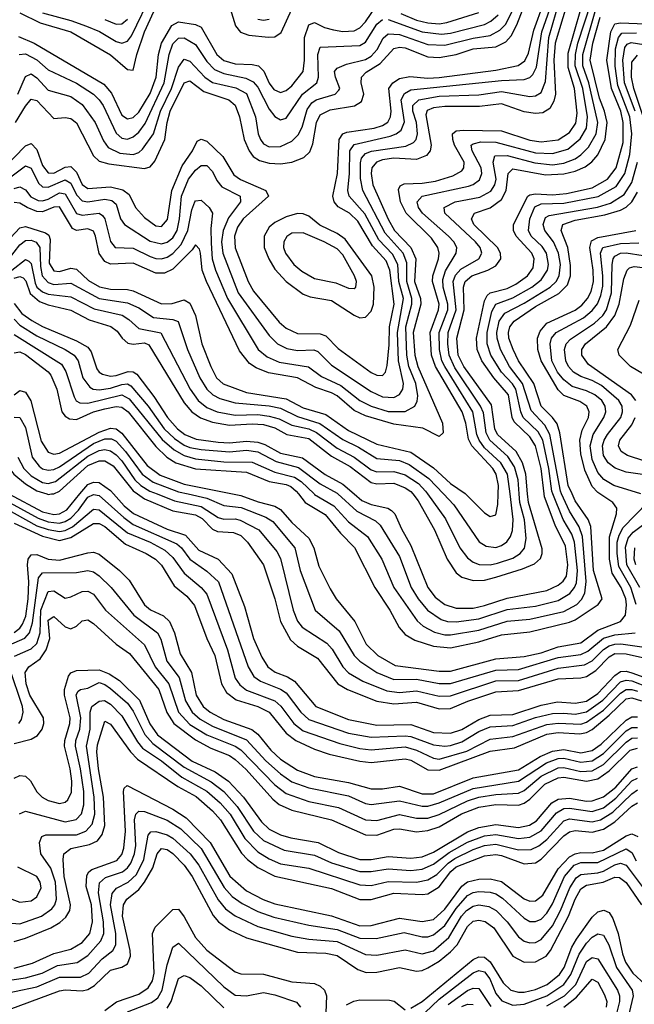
# Model space of a CAD drawing. Header units: inches. Extents: x 501365 to 657855, y 482276 to 547543.
# Tile 189 of 256: x 544790 to 546959, y 528200 to 531673. Entities that reach past the tile are written whole.
import ezdxf

# ---------------------------------------------------------------- set-up
doc = ezdxf.new("R2010")
doc.units = ezdxf.units.IN
doc.header["$MEASUREMENT"] = 0
doc.layers.add('A5542', color=7, linetype='Continuous')
doc.layers.add('A5543', color=7, linetype='Continuous')

msp = doc.modelspace()

# ---------------------------------------------------------------- linework, layer by layer
at = {"layer": 'A5542', "color": 5}
for points, elevation in [([(544730, 529982.9), (544854.4, 529914.4), (544890, 529901.9), (544930, 529897.3), (544950, 529902.3), (544970, 529914.5), (544997, 529943), (545030, 529988.3), (545050, 529997.8), (545070, 529995), (545156.8, 529916.8), (545190, 529892.4), (545344.5, 529824.5), (545361.1, 529810), (545390.2, 529770.2), (545450, 529727.9), (545491, 529690), (545595.8, 529390), (545616.1, 529356.1), (545639.4, 529339.4), (545710, 529311.6), (545730, 529298.3), (545781.7, 529230), (545810, 529204.6), (545950, 529156.5), (546030, 529142.5), (546150, 529147.3), (546170, 529144.6), (546250, 529115.4), (546290, 529110.7), (546310, 529113.1), (546350, 529125.7), (546410, 529161.7), (546450, 529179), (546530, 529182.7), (546610, 529211.5), (546670, 529225.6), (546710, 529227.2), (546750, 529222.6), (546790, 529231), (546847.8, 529272.2), (546910, 529337), (546930, 529343.7), (546950, 529340.6), (547010, 529317.6)], 2760), ([(544751.3, 530000), (544870, 529936.5), (544910, 529927.9), (544930.2, 529929.8), (544955.9, 529944.1), (545002.4, 530000)], 2780), ([(544885.2, 530000), (544890, 529998.6), (544901.8, 530000)], 2820), ([(545120.9, 530000), (545158.3, 529958.3), (545191.2, 529931.2), (545310, 529875.7), (545374.9, 529854.9), (545422.2, 529802.2), (545489.8, 529769.8), (545538.1, 529718.2), (545583.2, 529603.2), (545615.1, 529490), (545644.4, 529424.4), (545665.7, 529390), (545691.1, 529371.1), (545734.7, 529354.7), (545759.8, 529339.8), (545834.4, 529250), (545950, 529204.9), (546050, 529184.1), (546170, 529186.3), (546250, 529158.6), (546310, 529155.6), (546350, 529169.2), (546410, 529204.6), (546450, 529219.4), (546530, 529222.2), (546630, 529255), (546687.2, 529267.2), (546750, 529262.3), (546790, 529269.5), (546830, 529295.8), (546890, 529359.3), (546910, 529373.2), (546930, 529374.8), (546950, 529369.3), (547090, 529319)], 2780), ([(545205.4, 530000), (545230, 529982.5), (545330, 529941), (545410, 529926.4), (545433.5, 529913.5), (545470, 529875.6), (545487.2, 529867.2), (545544, 529864), (545570, 529852.9), (545593.8, 529830), (545650.5, 529750.5), (545690, 529630), (545710.3, 529550), (545745.3, 529485.3), (545770, 529462.5), (545841.2, 529421.2), (545912, 529330), (545946.9, 529310), (546050, 529269.4), (546110, 529259.8), (546190, 529265.7), (546270, 529241.6), (546310, 529243), (546370.7, 529269.3), (546470, 529302.1), (546550, 529306.7), (546690, 529348.3), (546770, 529351.1), (546790, 529356.1), (546822.6, 529377.4), (546870, 529425.5), (546890, 529436.7), (546930, 529436), (547051.6, 529408.4)], 2820), ([(545274.9, 530000), (545336.3, 529976.3), (545430, 529956.2), (545490, 529916.7), (545510, 529910.5), (545550, 529911.8), (545567.2, 529907.2), (545633.3, 529873.3), (545696.8, 529796.8), (545710, 529772.5), (545754.6, 529590), (545770, 529551.6), (545786, 529530), (545873.1, 529473.1), (545891.9, 529451.9), (545929.7, 529390), (545950, 529369.4), (546000.1, 529340.1), (546085.2, 529305.2), (546130, 529299.2), (546190, 529305.2), (546270, 529286.2), (546310, 529287.8), (546470, 529340.2), (546550, 529342), (546690, 529385.9), (546782.6, 529397.4), (546810, 529411.9), (546850, 529451.5), (546870, 529464.1), (546890, 529470), (546911, 529471), (547010, 529457.6)], 2840), ([(545383.8, 530000), (545450, 529985.4), (545510, 529959.7), (545571.8, 529951.8), (545658.4, 529918.4), (545683.3, 529903.3), (545760.8, 529810), (545779.2, 529730), (545832.3, 529590), (545917.4, 529517.4), (545970.3, 529430.3), (545989.6, 529409.6), (546050.1, 529370), (546110, 529345), (546190, 529346.7), (546270, 529331.2), (546310, 529331.4), (546470, 529378.7), (546550, 529380.3), (546690, 529423), (546770, 529433.9), (546794.1, 529445.9), (546850, 529491), (546890, 529502.6), (546962, 529510)], 2860), ([(545540.5, 530000), (545570, 529994), (545631.7, 529971.7), (545690, 529957.1), (545710, 529944.8), (545750, 529899.6), (545810, 529844.5), (545827.8, 529810), (545845.4, 529745.4), (545884.8, 529664.8), (545906.8, 529630), (545972.8, 529550), (546012.6, 529470), (546053.8, 529430), (546114.5, 529394.5), (546270, 529375.1), (546310, 529375.3), (546470, 529418), (546570, 529426.3), (546630, 529439.4), (546690, 529460.2), (546770, 529474.9), (546830, 529519.7), (546910.1, 529549.9), (546927.5, 529572.5), (546931.4, 529608.6), (546928.4, 529630), (546912.4, 529670), (546880.8, 529720.8), (546871.3, 529770), (546871.6, 529848.4), (546896.2, 529930), (546896.6, 529950), (546882.4, 529970), (546836.9, 530000)], 2880), ([(545773.7, 530000), (545797, 529970), (545867.7, 529927.7), (545921.8, 529861.8), (545970.7, 529810.7), (546042.8, 529670), (546096.5, 529590), (546128.5, 529528.5), (546150, 529503.7), (546184.3, 529484.3), (546250, 529463.1), (546310, 529457.3), (546410, 529478.8), (546490, 529503.2), (546590, 529513.5), (546730, 529547.6), (546750, 529556.3), (546830.9, 529610), (546845.4, 529630), (546814.9, 529730), (546805.1, 529885.1), (546795.3, 529910), (546750, 529976), (546739, 530000)], 2920), ([(545828.4, 530000), (545830, 529998.4), (545898.5, 529958.5), (545950, 529902), (546016.7, 529850), (546067.2, 529770), (546110.1, 529670), (546192.1, 529552.1), (546214.1, 529534.1), (546253, 529513), (546290, 529503.1), (546310, 529503.1), (546410, 529519.7), (546510, 529551.3), (546590, 529557.8), (546710, 529585.9), (546755.9, 529610), (546772.8, 529627.2), (546784.2, 529650), (546788.7, 529691.3), (546775.8, 529850), (546763.5, 529883.5), (546730, 529939.2), (546702.2, 530000)], 2940), ([(545912.6, 530000), (545979.5, 529939.5), (546045.2, 529905.2), (546061.8, 529890), (546130, 529779.5), (546171.5, 529670), (546196.1, 529630), (546229.4, 529590), (546277.1, 529557.1), (546299.5, 529550), (546330, 529548.5), (546410, 529559.3), (546510, 529592), (546610, 529604.1), (546690, 529624.2), (546731.4, 529648.6), (546748.1, 529670), (546754.1, 529685.9), (546757.9, 529730), (546747.9, 529830), (546737.8, 529857.8), (546707.9, 529910), (546671.2, 530000)], 2960), ([(545970.5, 530000), (545997.2, 529977.2), (546030, 529962.3), (546089.4, 529949.4), (546101.5, 529941.5), (546113.6, 529930), (546136.9, 529876.9), (546170, 529818.6), (546229.8, 529670), (546256, 529636), (546290, 529610.4), (546330, 529596.7), (546390, 529597.6), (546430, 529606), (546510, 529632.5), (546650, 529659.8), (546690, 529677.8), (546708, 529692), (546719.1, 529710), (546723.9, 529750), (546716.1, 529816.1), (546679.2, 529890), (546642.2, 529990), (546640.9, 530000)], 2980), ([(546176.9, 530000), (546196.1, 529976.1), (546253.8, 529873.8), (546297.9, 529770), (546330, 529722.1), (546350, 529705.9), (546390, 529694.3), (546430, 529696.4), (546470, 529706.3), (546564.4, 529735.6), (546606.7, 529753.3), (546627.2, 529772.8), (546633.4, 529790), (546633, 529807), (546584.8, 529970), (546582.3, 530000)], 3020), ([(546228.9, 530000), (546292.5, 529912.5), (546343.4, 529810), (546370, 529775.1), (546390, 529759.5), (546411.2, 529751.2), (546450, 529750.3), (546476, 529756), (546530, 529774), (546555.4, 529790), (546571.3, 529808.7), (546577.5, 529842.5), (546571.2, 529908.8), (546554.4, 529970), (546552.2, 530000)], 3040), ([(546285.8, 530000), (546322, 529962), (546411.7, 529831.7), (546436, 529816), (546470, 529811.5), (546490, 529817.9), (546509.2, 529830.8), (546522.2, 529850), (546529.2, 529870.8), (546531.3, 529910), (546520, 530000)], 3060), ([(546363.1, 530000), (546430, 529933.7), (546450, 529920.6), (546470, 529926.5), (546477, 529963), (546478.4, 530000)], 3080), ([(544730, 529954.8), (544850, 529887.9), (544890, 529874.1), (544930, 529867.3), (544950, 529870.8), (544976.1, 529883.9), (545050, 529945.9), (545070, 529943.7), (545170, 529862.4), (545250.5, 529830), (545302.1, 529802.1), (545330, 529776), (545370, 529720.6), (545430.1, 529670), (545450, 529647), (545522.7, 529450), (545550.7, 529350.7), (545566.1, 529326.1), (545590, 529308), (545690.2, 529270.2), (545711.4, 529251.4), (545757.2, 529190), (545790, 529163.9), (545919.2, 529119.2), (545990, 529101.6), (546030, 529097.5), (546150, 529107.8), (546190, 529095.7), (546250, 529067.5), (546270, 529064.7), (546367.1, 529092.9), (546450, 529135.2), (546530, 529143.9), (546650, 529186.2), (546690, 529191.1), (546770, 529187.9), (546790, 529194.4), (546850, 529237.8), (546910, 529297.7), (546930, 529310.4), (546950, 529310.5), (546970, 529304.4)], 2740), ([(546965.5, 529610), (546946.3, 529670), (546903.9, 529743.9), (546897.6, 529790), (546898.7, 529830), (546905, 529855), (546918.9, 529881.1), (547004.8, 529970)], 2860), ([(546977.7, 529670), (546932, 529750), (546927.3, 529812.7), (546936.5, 529843.5), (546954.2, 529865.8), (547034.4, 529925.6)], 2840), ([(544770, 529896.8), (544870, 529851.1), (544930, 529835.7), (544970, 529846.6), (545050, 529895.8), (545070, 529895.7), (545090, 529884.7), (545162.7, 529822.7), (545235.9, 529790), (545268.8, 529770), (545290, 529749.2), (545335.4, 529675.4), (545379.8, 529639.8), (545406.1, 529606.1), (545450.6, 529490), (545478.9, 529430), (545502.1, 529330), (545519.8, 529299.8), (545553.8, 529273.8), (545630.1, 529250), (545670, 529230.8), (545730, 529156.5), (545763.7, 529130), (545830, 529099.6), (545881.8, 529081.8), (545990, 529057.6), (546030, 529053.1), (546150, 529066), (546170, 529060.4), (546230, 529027.1), (546270, 529025.4), (546450, 529092.1), (546535.8, 529104.2), (546650, 529152.1), (546690, 529158.4), (546766.7, 529153.3), (546790, 529158.1), (546810, 529169.1), (546870, 529219.1), (546930, 529277.1), (546950, 529281.3), (546984.1, 529270)], 2720), ([(546964.3, 529750), (546958.5, 529770), (546960, 529810)], 2820), ([(544770, 529511.2), (544790, 529526), (544799.9, 529540.1), (544810.9, 529569.1), (544820.2, 529630), (544822.3, 529690), (544817.4, 529750), (544819.8, 529770), (544830, 529785.3), (544850, 529786.6), (544890, 529770), (544930, 529766.1), (545030, 529791.8), (545050, 529794.3), (545070, 529787.6), (545141.8, 529730), (545175.6, 529695.6), (545230, 529609), (545251.7, 529591.7), (545297.2, 529570), (545318.5, 529550), (545336.5, 529510), (545355.6, 529435.6), (545396.4, 529370), (545412, 529290), (545436.7, 529250), (545461.4, 529230), (545510, 529203.9), (545609.4, 529169.4), (545630, 529152.7), (545675.9, 529095.9), (545710, 529065), (545770, 529026.2), (545830, 529003.5), (545950, 528982.2), (546030, 528960.2), (546070, 528959.9), (546130, 528969.3), (546210, 528942.6), (546250, 528942.7), (546390, 528998.5), (546550, 529026.7), (546626.1, 529073.9), (546670, 529093.1), (546710, 529098.3), (546770, 529086.9), (546810, 529094.9), (546842.2, 529117.8), (546930, 529202.5), (546950, 529214.1), (546970, 529213.2)], 2680), ([(544712.9, 529450), (544808.2, 529491.8), (544824.5, 529510), (544835, 529545), (544856.4, 529703.6), (544870, 529722.3), (544990, 529723.5), (545030, 529730.1), (545050, 529725.5), (545070, 529711.7), (545112.8, 529670), (545192.5, 529572.5), (545275.5, 529510), (545287.7, 529487.7), (545309.5, 529410), (545353.1, 529353.1), (545374.3, 529270), (545398.2, 529230), (545426.1, 529206.1), (545470, 529180.9), (545590, 529133), (545658.7, 529058.7), (545710, 529012.7), (545750, 528984.9), (545810, 528963), (545950, 528935.5), (546010, 528908.6), (546030, 528904.5), (546130, 528917.6), (546210, 528899.1), (546230, 528899.1), (546270, 528910), (546390, 528961.1), (546550, 528986.5), (546648.6, 529051.4), (546690, 529066.9), (546710, 529068), (546770, 529053.4), (546810, 529058.7), (546850, 529084.6), (546930, 529164), (546950, 529176.4), (546970, 529176.7)], 2660), ([(544772, 529428), (544830, 529453.8), (544850, 529472.9), (544861.5, 529510), (544864.7, 529590), (544890, 529656.1), (544910, 529657.9), (544950, 529632.2), (544970, 529636.6), (545010, 529655.5), (545030, 529657.2), (545050, 529646.9), (545092.4, 529590), (545230, 529467.5), (545267.3, 529390), (545316.2, 529330), (545350.2, 529230.2), (545390, 529186.6), (545450.6, 529150.6), (545550, 529110), (545570, 529097.3), (545690, 528974.3), (545730, 528943.5), (545810, 528915.1), (545914.5, 528894.5), (546010, 528850.9), (546050, 528848.6), (546130, 528869.3), (546190, 528856.5), (546230, 528856.4), (546270, 528869.8), (546370, 528917.6), (546409.7, 528930.3), (546470, 528940.1), (546550, 528944.3), (546570, 528954.3), (546630, 529004.8), (546690, 529033.6), (546710, 529035.4), (546770, 529020.4), (546810, 529023.3), (546850, 529046), (546930, 529124.3), (546950, 529138.1), (546970, 529139.8)], 2640), ([(544770, 529120.2), (544830, 529135.3), (544852.4, 529147.6), (544868.9, 529170), (544874.7, 529190), (544873.2, 529210), (544825.6, 529290), (544813, 529330), (544809.3, 529370), (544822.5, 529390), (544861.6, 529418.4), (544883.1, 529450), (544895.6, 529490), (544890, 529554.4), (544910, 529568.1), (544950, 529530.9), (544970, 529524.1), (544990, 529533.4), (545010, 529553), (545030, 529555.8), (545050, 529543.4), (545130.6, 529470), (545177.6, 529437.6), (545280.6, 529310), (545308.6, 529228.6), (545333.9, 529190), (545410, 529132.3), (545463.7, 529103.7), (545530, 529077), (545550, 529063.8), (545588.5, 529028.5), (545683, 528923), (545704.9, 528904.9), (545750, 528884.9), (545890, 528850.8), (546010, 528797.7), (546050, 528796.1), (546110, 528817), (546130, 528818.9), (546190, 528808.6), (546230, 528812.5), (546270, 528826.2), (546348.9, 528871.1), (546410, 528894.8), (546470, 528904.7), (546550, 528901.7), (546570, 528908.8), (546590, 528923.4), (546643.2, 528976.8), (546690, 528998.3), (546710, 529001), (546790, 528986.3), (546830, 528995.4), (546870, 529023.6), (546943.9, 529096.1), (546970, 529103.6)], 2620), ([(544786.3, 529190), (544796.1, 529203.9), (544802.2, 529230), (544799.6, 529250), (544753.6, 529386.4)], 2640), ([(544770, 528997.1), (544790, 529006.4), (544810, 529004.1), (544827.8, 528987.8), (544850, 528949.5), (544869.5, 528930), (544890, 528918.3), (544930, 528908.2), (544950, 528912.7), (544959.1, 528920.9), (544972.4, 528947.6), (544973.5, 528986.5), (544967.5, 529030), (544947.5, 529110), (544948.9, 529130), (544966.7, 529190), (544967.6, 529210), (544947.4, 529290), (544948.4, 529310), (544962.2, 529357.8), (544970, 529368.8), (544990, 529377), (545070, 529380.1), (545105.6, 529365.6), (545141.4, 529341.4), (545212.2, 529272.2), (545249.2, 529189.2), (545275.9, 529150), (545397.9, 529057.9), (545479.2, 529019.2), (545526.3, 528986.3), (545579.1, 528930), (545642.9, 528842.9), (545670, 528817.6), (545710, 528798), (545746.6, 528786.6), (545843, 528770), (545915.1, 528735.1), (545990, 528710.5), (546030, 528710), (546090, 528721.2), (546170, 528714.6), (546210, 528719.3), (546250, 528736.6), (546370, 528808.5), (546410, 528823.5), (546470, 528833.4), (546550, 528823), (546588.9, 528831.1), (546613.4, 528846.6), (546667.5, 528910), (546690, 528923.8), (546730, 528926.7), (546790, 528915.7), (546810, 528916.9), (546850, 528931.3), (546893.9, 528966.1), (546950, 529030.6), (546970, 529037)], 2580), ([(544789, 528871), (544810, 528880.8), (544950, 528843.2), (544988.5, 528851.5), (545007.9, 528872.1), (545016.2, 528903.8), (545015.8, 528950), (545004.2, 529030), (544986.3, 529110), (544988.4, 529130), (545002.4, 529170), (545005.5, 529210), (544989.1, 529290.9), (544995.9, 529304.1), (545004.8, 529310), (545030, 529314.5), (545070, 529334.5), (545090, 529328.1), (545110, 529313.6), (545170, 529261.4), (545190, 529233.6), (545231.4, 529151.4), (545260.1, 529120.1), (545370, 529035.8), (545464.9, 528984.9), (545510.1, 528950), (545557.6, 528897.6), (545615.2, 528810), (545650, 528777.8), (545723, 528743), (545830, 528725.2), (545890, 528699.2), (545990, 528667.6), (546030, 528667.7), (546090, 528678), (546170, 528671.7), (546210, 528676.6), (546250, 528693.9), (546305, 528735), (546370, 528771.3), (546430, 528794.3), (546470, 528799), (546550, 528784.6), (546590, 528788.9), (546630, 528811.6), (546684.6, 528875.4), (546709.7, 528890.3), (546730, 528891.9), (546810, 528879.6), (546850, 528893.3), (546893.2, 528926.8), (546950, 528987.5), (546970, 528997.8)], 2560), ([(544747.6, 528487.6), (544790, 528483.1), (544866.5, 528510), (544903.6, 528536.4), (544913.8, 528550), (544920.1, 528570), (544915.7, 528630), (544900.2, 528680.2), (544863.9, 528730), (544859.1, 528770), (544868, 528792), (544882, 528798), (544990, 528797), (545023.7, 528810), (545045.4, 528834.6), (545054.4, 528870), (545053, 528930), (545025, 529110), (545038.5, 529170), (545039, 529230), (545044.9, 529250), (545070, 529269.1), (545089, 529271), (545110, 529258.1), (545150, 529217.7), (545205.1, 529125.1), (545223.3, 529103.3), (545290, 529058.7), (545361.5, 529001.5), (545450, 528951.6), (545496.8, 528910), (545532, 528870), (545584.3, 528784.3), (545630, 528737.8), (545670, 528712.5), (545710, 528695.4), (545810, 528679.5), (545990, 528620.8), (546030, 528618.9), (546090, 528633.4), (546190, 528630.9), (546230, 528639.1), (546262, 528658), (546302.2, 528697.8), (546325.8, 528714.2), (546390, 528745.9), (546430, 528759.9), (546470, 528764.7), (546550, 528744.7), (546594.4, 528745.6), (546621.7, 528758.3), (546650, 528780.9), (546710, 528846.8), (546730, 528853.9), (546810, 528843.2), (546839.2, 528850), (546882.5, 528877.5), (546950, 528942.4), (546970, 528955.8)], 2540), ([(544770, 528421.5), (544810, 528432.7), (544899.3, 528470), (544931.9, 528488.1), (544952.8, 528507.2), (544966.2, 528530), (544968.7, 528550), (544947, 528650), (544942.8, 528710), (544945.9, 528730), (544970.7, 528749.3), (545036.3, 528763.7), (545063.9, 528776.1), (545080.8, 528799.2), (545090, 528830), (545085.9, 528930), (545067.3, 529030), (545061.9, 529090), (545064.8, 529115.2), (545090, 529197.9), (545110, 529187.7), (545180.8, 529090), (545204.9, 529064.9), (545347.9, 528967.9), (545412.2, 528932.2), (545470, 528881.9), (545498.4, 528850), (545572.5, 528732.5), (545593.2, 528710), (545630, 528681.9), (545690, 528651.3), (545890, 528608.2), (545990, 528569.5), (546030, 528568.9), (546110, 528591.7), (546210, 528587), (546230, 528589.8), (546270, 528614.6), (546311.4, 528668.6), (546330, 528684.9), (546430, 528723.8), (546470, 528727.9), (546490, 528724.6), (546570, 528695.5), (546610, 528698.6), (546630, 528712.2), (546710, 528794.3), (546730, 528808.1), (546750, 528812.2), (546810, 528806.5), (546850, 528817), (546890, 528842.8), (546950, 528898.9), (546970, 528910.5)], 2520), ([(544770, 528326.9), (544835.3, 528344.7), (544910, 528378.3), (544970, 528393.9), (545010, 528417.4), (545036.7, 528450), (545046.7, 528490), (545042.6, 528550), (545024.7, 528615.3), (545026.3, 528653.7), (545033.3, 528666.7), (545044.7, 528675.3), (545132.8, 528707.2), (545150, 528728.4), (545157.6, 528750), (545162.9, 528810), (545156.1, 528950), (545157.9, 528962.1), (545168.5, 528971.5), (545330, 528888.4), (545377.1, 528857.1), (545461.6, 528770), (545531.5, 528651.5), (545590, 528600.1), (545649.4, 528569.4), (545690, 528554.3), (545890, 528512.1), (545990, 528476.4), (546030, 528478), (546130, 528503.1), (546210, 528491.3), (546250, 528499.4), (546290, 528535), (546350, 528616.5), (546370, 528631.5), (546410, 528641.1), (546450, 528642.4), (546490, 528632.6), (546570, 528571.7), (546590, 528563.9), (546610, 528564.9), (546635.7, 528584.3), (546690, 528677.7), (546730, 528719.6), (546750, 528730.9), (546770, 528735.6), (546810, 528734.5), (546850, 528742.9), (546930, 528793.9), (546950, 528800.5), (546971.2, 528791.2)], 2480), ([(544730, 528281.1), (544810, 528293.2), (544868.7, 528310), (544923.2, 528336.8), (544992.8, 528347.2), (545030, 528371.4), (545076.2, 528423.8), (545086.3, 528450), (545085.1, 528490), (545067.5, 528592.5), (545071.8, 528628.2), (545093.1, 528646.9), (545152.5, 528667.5), (545170, 528680.7), (545182, 528698), (545194.5, 528730), (545199.6, 528760.4), (545194.9, 528850), (545200.1, 528870), (545210, 528881.3), (545230, 528879.7), (545310, 528849), (545358.2, 528818.2), (545430, 528749.1), (545511.2, 528611.2), (545540, 528580), (545575.1, 528555.1), (545630, 528527), (545687, 528507), (545810, 528478.5), (545910, 528463.6), (545990, 528432.5), (546048.1, 528431.9), (546146.5, 528453.5), (546210, 528437.9), (546230, 528437.9), (546250, 528444.6), (546290, 528477.7), (546330, 528538), (546370, 528583.6), (546390, 528594.2), (546410, 528597.5), (546450, 528594.9), (546470, 528588.9), (546493.5, 528573.5), (546570, 528503.2), (546590, 528492.3), (546610, 528491.2), (546630, 528500.4), (546650, 528521.6), (546670, 528554.1), (546712.4, 528650), (546746.1, 528690), (546770, 528699.8), (546830, 528700.1), (546930, 528748.3), (546950, 528734.9), (546965.4, 528705.4)], 2460), ([(544692, 528228), (544850, 528260.9), (544930, 528294.8), (545004.1, 528295.9), (545033.9, 528310), (545080.4, 528359.6), (545118, 528390), (545128.7, 528410), (545128.5, 528450), (545110.6, 528550), (545116.1, 528590), (545131.2, 528608.8), (545173, 528630), (545202.5, 528657.5), (545228, 528710), (545243.7, 528796.3), (545252.4, 528807.6), (545270, 528809.4), (545310, 528797.1), (545330, 528785.6), (545391.8, 528730), (545422.5, 528690), (545490, 528568.5), (545516.5, 528536.5), (545550, 528511.3), (545630, 528474.6), (545750, 528440.2), (545810, 528429.3), (545910, 528420.7), (546010, 528374.8), (546050, 528373.1), (546150, 528392.2), (546210, 528377.3), (546250, 528388.3), (546304.3, 528435.7), (546348.6, 528510), (546366.2, 528530), (546390, 528545.9), (546410, 528550.5), (546444.8, 528544.8), (546470.7, 528530.7), (546510.5, 528490.5), (546550, 528437.9), (546570, 528422.8), (546590, 528416.3), (546610, 528417.3), (546630, 528427.7), (546670, 528476.7), (546698.3, 528530), (546730.9, 528610), (546754, 528646), (546770, 528657.9), (546830, 528663.6), (546850, 528669.8), (546890, 528691.9), (546910, 528697.6), (546930, 528690.1), (546990.2, 528610.2)], 2440), ([(544719.8, 528170), (544930, 528247.3), (544950, 528251.2), (545010, 528247.3), (545030, 528252.1), (545054.1, 528265.9), (545110, 528320.1), (545150, 528330.8), (545170, 528342.3), (545181.2, 528370), (545180.1, 528390), (545152.7, 528510), (545155.5, 528550), (545167.8, 528570), (545210, 528604.8), (545230.4, 528630), (545259.3, 528680.7), (545275.3, 528730), (545290, 528749.3), (545310, 528745.8), (545330, 528731.7), (545369.8, 528690), (545398.3, 528650), (545472.9, 528512.9), (545491.1, 528491.1), (545530, 528462.2), (545590, 528434.3), (545770, 528383.9), (545870, 528380.3), (545910, 528372.4), (545982.9, 528322.9), (546012.3, 528312.3), (546050, 528313.6), (546130, 528328.9), (546190, 528316.1), (546210, 528318.5), (546230, 528327.8), (546270, 528351.9), (546310, 528385), (546333, 528410), (546370, 528474.7), (546390, 528492.4), (546410, 528496.8), (546432.1, 528492.1), (546462.8, 528470), (546530, 528369.7), (546570, 528348.6), (546610, 528349.2), (546647.2, 528370), (546662.3, 528390), (546726.8, 528510), (546750, 528570.5), (546770, 528607), (546790, 528620.3), (546848.9, 528631.1), (546890, 528648.3), (546906.6, 528646.6), (546929.5, 528629.5), (546984.5, 528550)], 2420), ([(544762.2, 528570), (544790, 528559.6), (544830, 528564.6), (544850, 528579.2), (544865, 528610), (544862.5, 528630), (544850.8, 528650), (544783.4, 528683.4)], 2560), ([(545090, 528177.5), (545131.1, 528208.9), (545210, 528235.3), (545242.8, 528257.2), (545258, 528282), (545264.7, 528310), (545258.3, 528450), (545267.7, 528472.2), (545330, 528534), (545350, 528534.7), (545370, 528507.7), (545410, 528435.2), (545450, 528391.2), (545550, 528314.3), (545570, 528307.3), (545650, 528305.8), (545750, 528279.1), (545830, 528272.9), (545850, 528263.8), (545865.1, 528250), (545873, 528230), (545870.2, 528170)], 2380), ([(546170, 528185.9), (546210, 528209.8), (546390, 528357.9), (546410, 528367.4), (546430, 528365.4), (546450, 528349.5), (546495.6, 528275.6), (546522.4, 528250), (546550, 528242.2), (546570, 528242.4), (546610, 528251.7), (546651.3, 528270), (546695, 528305), (546711.4, 528330), (546738.5, 528401.5), (546754.1, 528430), (546810, 528506.9), (546830, 528526.2), (546851.5, 528531.5), (546870, 528523.4), (546882.9, 528502.9), (546901.9, 528450), (546917.2, 528377.2), (546927.9, 528347.9), (546953.8, 528310), (546997.2, 528270)], 2380), ([(546219.2, 528170), (546270, 528217.7), (546390, 528310.5), (546410, 528319), (546430, 528314.2), (546448.3, 528290), (546470, 528237.6), (546491.7, 528211.7), (546530, 528196.6), (546570, 528199.7), (546650, 528229.9), (546710, 528269.8), (546735.2, 528304.8), (546763.6, 528376.4), (546790, 528415.9), (546810, 528436.4), (546830, 528448.4), (546850, 528443), (546868.6, 528410), (546895.2, 528330), (546950.6, 528250), (546954.8, 528230), (546940.6, 528170)], 2360), ([(545170, 528173.5), (545254.4, 528205.6), (545277.1, 528222.9), (545292.3, 528250), (545310, 528339.1), (545330, 528400.9), (545350, 528415.9), (545510, 528260.7), (545550, 528231.6), (545589.7, 528229.7), (545650, 528241.3), (545690, 528233.4), (545766.7, 528206.6), (545781.1, 528190)], 2360), ([(546650, 528193.8), (546712.1, 528230), (546752.3, 528270), (546790, 528351), (546810, 528364.8), (546830, 528360.1), (546898.8, 528250), (546906.2, 528230), (546906.6, 528210), (546886.3, 528130)], 2340), ([(545310, 528185.5), (545324.4, 528210), (545350, 528290.1), (545370, 528301.2), (545390, 528294.6), (545430, 528264.4), (545510, 528186.7)], 2340), ([(546710, 528190), (546755.2, 528224.8), (546810, 528288.1), (546830, 528278.1), (546853.5, 528233.5), (546861.1, 528210), (546859.3, 528190)], 2320), ([(546301.2, 528198.8), (546370, 528247.9), (546390, 528257.1), (546410, 528255.7), (546452.3, 528192.3)], 2340), ([(545942.7, 528197.3), (545969, 528211), (545990, 528215.6), (546094.8, 528214.8), (546110.7, 528210.7), (546150, 528179.6)], 2380), ([(546350, 528191.8), (546370, 528200), (546390, 528199.4)], 2320)]:
    msp.add_lwpolyline(points, dxfattribs=dict(at, elevation=elevation))
at = {"layer": 'A5543', "color": 5}
for points, elevation in [([(544770, 531077.6), (544790, 531083.8), (544810, 531072.5), (544828.6, 531048.6), (544855.5, 531035.5), (544870, 531033.5), (544890, 531039.9), (544930, 531062.1), (544950, 531058.5), (544990, 530989.8), (545010, 530983.5), (545070, 530990.1), (545082.2, 530982.2), (545090.6, 530970.6), (545110, 530891.1), (545127, 530870), (545190, 530867.6), (545250, 530837.5), (545270, 530830.3), (545290, 530829.3), (545310, 530835.5), (545330, 530848.7), (545359.8, 530880.2), (545382.9, 530930), (545397.5, 531002.5), (545407.5, 531030), (545410, 531034.6), (545430, 531036.3), (545458.9, 531010), (545469.6, 530990), (545464.1, 530935.9), (545464.9, 530884.9), (545469.5, 530829.5), (545480.2, 530790), (545522.7, 530690), (545631.3, 530510), (545663.6, 530483.6), (545705.1, 530465.1), (545808.9, 530448.9), (545854.5, 530414.5), (545923.1, 530383.1), (545989.7, 530330), (546029.7, 530309.7), (546090, 530291.1), (546150, 530290.4), (546183.9, 530310), (546192.6, 530327.4), (546194.3, 530345.7), (546188, 530390), (546163.5, 530450), (546155.8, 530490), (546152.1, 530590), (546173.2, 530670), (546173.7, 530690), (546155.8, 530750), (546155.8, 530815.8), (546143, 530850), (546079.9, 530919.9), (546000.9, 531070), (545992.9, 531112.9), (545992, 531168), (545995.6, 531184.4), (546010, 531200.6), (546030.8, 531209.2), (546152.7, 531227.3), (546179.8, 531240.3), (546189.2, 531250.8), (546193.7, 531270), (546190, 531310), (546177.2, 531350), (546177.5, 531370), (546198, 531390), (546270, 531403), (546410, 531408.2), (546490, 531419.2), (546590, 531402.2), (546610, 531404), (546630, 531416.6), (546645, 531455), (546656.5, 531610), (546708.8, 531790)], 3140), ([(546733, 531770), (546679.7, 531590), (546674.9, 531530), (546680.3, 531410), (546674.8, 531385.2), (546660, 531360), (546635.3, 531344.7), (546610, 531341.8), (546570, 531348.5), (546490, 531376.2), (546412.9, 531367.1), (546290, 531366.9), (546250, 531362.7), (546227.4, 531352.6), (546223, 531337), (546241.7, 531230), (546237.7, 531210), (546225.7, 531194.3), (546190, 531180.1), (546110, 531184.1), (546070, 531178.2), (546048.8, 531170), (546032.9, 531150), (546029.8, 531130), (546036.1, 531090), (546089.5, 530969.5), (546112.6, 530930), (546170, 530870), (546188.2, 530830), (546183.5, 530750), (546204.2, 530690), (546205, 530670), (546178.6, 530570), (546184, 530490), (546194.5, 530450), (546281.7, 530250), (546284, 530216), (546270, 530203.1), (546212.6, 530232.6), (546110, 530245.7), (546010, 530275.8), (545970, 530294.5), (545910, 530345.9), (545890, 530357.2), (545835, 530375), (545770, 530409.8), (545667.6, 530427.6), (545624.5, 530444.5), (545600.4, 530460.4), (545565, 530505), (545448.4, 530750), (545433.2, 530790), (545428.3, 530850), (545423.9, 530863.9), (545410, 530879), (545398.5, 530861.5), (545330, 530793.2), (545301.3, 530778.7), (545270, 530778.4), (545190, 530814.1), (545110, 530810.6), (545090, 530819.9), (545070, 530847.9), (545057.6, 530910), (545050, 530927.3), (545030, 530935.3), (544990, 530929.7), (544976.3, 530936.3), (544930, 531013.1), (544910, 531011.7), (544870, 530995.6), (544850, 530996.4), (544815.6, 531010), (544790, 531026), (544770, 531027.9)], 3120), ([(544870, 531697.7), (544970, 531670.7), (545025.2, 531650), (545071.1, 531631.1), (545130, 531596.2), (545150, 531590.4), (545170, 531597.3), (545184, 531616), (545258.1, 531770)], 3340), ([(544730, 531146.1), (544810, 531227.6), (544830, 531236.5), (544850, 531215.6), (544870, 531158.9), (544890, 531133.4), (544910, 531131.9), (544950, 531152.6), (544970, 531155.1), (544990, 531135.4), (545010, 531091.9), (545030, 531077.5), (545110, 531083), (545153.4, 531073.4), (545176.6, 531056.6), (545198.1, 531010), (545230, 530975.5), (545270, 530945.4), (545290, 530943.9), (545311.7, 530968.3), (545326.1, 531070), (545362.8, 531157.2), (545399.9, 531210), (545415.6, 531244.4), (545430, 531252), (545450, 531244.6), (545506.6, 531190), (545545.8, 531125.7), (545569.5, 531109.5), (545658.4, 531070), (545667.9, 531050), (545577.8, 530970), (545558.4, 530941.6), (545547.5, 530910), (545550, 530868.7), (545595.7, 530750), (545615.4, 530715.4), (545705.6, 530605.6), (545730, 530585), (545770, 530565.9), (545850, 530564.3), (545870, 530558.4), (545913.7, 530513.7), (546030, 530428.1), (546050, 530418.7), (546070, 530417.9), (546080.7, 530430), (546086.7, 530453.3), (546093.9, 530526.1), (546094.2, 530590), (546110.8, 530670), (546096.1, 530790), (546082.9, 530822.9), (546035.2, 530875.2), (545982.6, 530962.6), (545953.1, 530990), (545913.1, 531013.1), (545899.2, 531030), (545895, 531050), (545911.7, 531130), (545917.1, 531250), (545929.6, 531270), (545944.1, 531275.9), (546040.3, 531290), (546070, 531299.9), (546088.3, 531311.7), (546098.6, 531330), (546100.7, 531350), (546092.2, 531430), (546106, 531450), (546130, 531465.9), (546166.9, 531473.1), (546230, 531466.9), (546270, 531468.6), (546470, 531495.3), (546548.2, 531511.8), (546571.9, 531528.1), (546585, 531555), (546604.3, 531635.7), (546637.7, 531730)], 3180), ([(544774.7, 531310), (544810, 531368.2), (544830, 531392.2), (544850, 531387.8), (544910, 531325), (544950, 531328.2), (544970, 531324.8), (544990, 531309.6), (545050, 531193.1), (545070, 531173.8), (545104.8, 531164.8), (545230, 531148.7), (545250, 531154.3), (545266.5, 531173.5), (545302.3, 531250), (545309.8, 531310), (545320.6, 531350), (545370, 531450.8), (545390, 531457.5), (545440, 531420), (545528.1, 531390), (545550, 531371.1), (545565.1, 531330), (545581.4, 531250), (545599.4, 531210), (545613.7, 531190), (545636, 531176), (545670, 531166.7), (545710, 531164.5), (545749.9, 531170.1), (545792.5, 531187.5), (545813.1, 531206.9), (545824.3, 531235.7), (545837, 531310), (545850, 531337.4), (545885.4, 531354.6), (545971, 531369), (545995.8, 531384.2), (546004.7, 531410), (545995.1, 531450), (545996, 531470), (546012, 531488), (546061.5, 531518.5), (546110, 531571.3), (546130, 531576.3), (546150, 531573.3), (546230, 531542.1), (546270, 531539.9), (546329.5, 531550.5), (546390, 531570), (546470, 531576.9), (546505.4, 531594.6), (546524.4, 531615.6), (546544.5, 531655.5), (546580.1, 531750)], 3220), ([(544786.1, 531613.9), (544840.9, 531590), (545086.2, 531446.2), (545113.7, 531413.7), (545150, 531336.8), (545170, 531323.3), (545190, 531328.3), (545210, 531347.4), (545250, 531413), (545271.7, 531470), (545279.4, 531550), (545290.3, 531590), (545327, 531653), (545350, 531665), (545410, 531655.7), (545430, 531646.6), (545485.8, 531550), (545510, 531528.8), (545550, 531517.1), (545610, 531515), (545632.1, 531510), (545651.4, 531491.4), (545670, 531449.2), (545686.7, 531426.7), (545710, 531416.5), (545730, 531422.9), (545750, 531439.9), (545789.6, 531490), (545795.3, 531530), (545794.5, 531610), (545810, 531655.3), (545830, 531662.7), (545865.7, 531645.7), (545897.1, 531637.1), (545930, 531631.9), (545970, 531633.8), (545990, 531644.3), (546010, 531666.1), (546050, 531724.6)], 3280), ([(544790, 531696.9), (544861.8, 531661.8), (544970, 531629.8), (545110, 531548.9), (545170, 531497.6), (545190, 531495.2), (545203.1, 531550), (545230.5, 531630), (545276.1, 531730)], 3320), ([(546520, 530000), (546511.2, 530070), (546488, 530110), (546430, 530163.1), (546410.7, 530190), (546403.1, 530210), (546388.3, 530290), (546289.8, 530450), (546279.9, 530470), (546270.6, 530510), (546269.8, 530570), (546300.2, 530650), (546300.9, 530670), (546284.3, 530730), (546283, 530757), (546292.8, 530787.2), (546329.9, 530850), (546332.1, 530870), (546322.1, 530890), (546302.5, 530910), (546211, 530990), (546197, 531010), (546192.6, 531030), (546210, 531050.1), (546373.7, 531086.3), (546390, 531091.7), (546412.1, 531107.9), (546420.5, 531130), (546418.4, 531150), (546387, 531210), (546382.7, 531230), (546390, 531235.5), (546417.5, 531242.5), (546470, 531241.5), (546610, 531203.7), (546670, 531201.1), (546723.9, 531216.1), (546767.4, 531252.6), (546790.4, 531290), (546794, 531330), (546776.4, 531430), (546749.6, 531510), (546750.8, 531550), (546759.4, 531590), (546805.8, 531734.2)], 3060), ([(544725.9, 531094.1), (544810, 531157.9), (544830, 531149), (544856.4, 531096.4), (544870, 531083.4), (544890, 531081.7), (544950, 531107.8), (544970, 531096.1), (544990, 531055.7), (545010, 531033.8), (545030, 531030.7), (545090, 531040.2), (545115.4, 531035.4), (545130, 531022.6), (545145.1, 530970), (545159.2, 530950), (545250, 530891.5), (545290, 530882.3), (545310, 530887.7), (545330, 530903.3), (545345.3, 530930), (545354.1, 530970), (545360.9, 531050), (545386, 531110), (545410, 531142.7), (545430, 531158.3), (545450, 531158.2), (545470, 531137.3), (545485.4, 531105.4), (545503.1, 531083.1), (545567.5, 531050), (545569.2, 531030), (545526.4, 530973.6), (545507.2, 530930), (545502.4, 530890), (545507.1, 530850), (545561, 530710), (545670, 530558.7), (545700.1, 530530), (545733, 530513), (545770, 530505.7), (545828.3, 530508.3), (545842.2, 530502.2), (545890, 530454.7), (546030, 530361.6), (546070, 530342.9), (546110, 530340.6), (546130, 530350.7), (546141.8, 530370), (546144.5, 530390), (546127, 530470), (546123.1, 530570), (546143.7, 530690), (546127.7, 530750), (546123.8, 530810), (546105.8, 530845.8), (546056.9, 530896.9), (546008.2, 530988.2), (545952.8, 531050), (545947.2, 531070), (545953.9, 531130), (545954.6, 531210), (545970, 531233.3), (546097.4, 531262.6), (546118.2, 531270), (546136.4, 531283.6), (546147.1, 531312.9), (546136.3, 531390), (546147.2, 531412.8), (546170, 531425.4), (546490, 531458.9), (546570, 531461.7), (546590, 531469), (546600.5, 531479.5), (546613.9, 531506.1), (546632.7, 531630), (546660.2, 531710)], 3160), ([(544783.1, 531410), (544810, 531472.3), (544830, 531481.9), (544850, 531468), (544890, 531424.9), (544970, 531402.6), (545010, 531373.5), (545056.5, 531310), (545085.4, 531245.4), (545102.3, 531222.3), (545142.6, 531202.6), (545190, 531197.9), (545210, 531205.1), (545223.4, 531216.6), (545262.5, 531270), (545286.3, 531350), (545325, 531430), (545350, 531505.2), (545370, 531533.8), (545390, 531527), (545443.3, 531470), (545470, 531451.7), (545552.9, 531432.9), (545590, 531412.3), (545621.5, 531330), (545631, 531271), (545639.3, 531250), (545650, 531235.4), (545670, 531224.9), (545710, 531226.2), (545750, 531245), (545773, 531267), (545786.3, 531293.7), (545803.8, 531356.2), (545820.3, 531379.7), (545835.4, 531390), (545902.7, 531410), (545915.9, 531424.1), (545919.2, 531430), (545904, 531470), (545901.2, 531490), (545910, 531502.1), (545943.4, 531516.6), (546010, 531532.7), (546030, 531544.9), (546051.5, 531568.5), (546071.9, 531608.1), (546090, 531622.9), (546130, 531620.4), (546230, 531585.9), (546290, 531582.8), (546390, 531607.7), (546450, 531617.5), (546484.2, 531635.8), (546503.8, 531656.2), (546530, 531706.3)], 3240), ([(545533, 531713), (545550.9, 531650.9), (545569.5, 531629.5), (545598.2, 531618.2), (545668.1, 531611.9), (545690, 531612.5), (545712.6, 531627.4), (545749.8, 531710.2)], 3320), ([(546090, 531673.2), (546210, 531630.7), (546278.4, 531621.6), (546310, 531625.4), (546430, 531656.6), (546452.6, 531667.4), (546478.1, 531690)], 3260), ([(546478.4, 530000), (546479.6, 530030), (546471.7, 530070), (546459.7, 530090), (546385.2, 530170), (546373.8, 530193.8), (546364.4, 530250), (546351.3, 530290), (546257.1, 530450), (546242.8, 530490), (546238.3, 530570), (546267.5, 530650), (546269.5, 530670), (546246.7, 530750), (546247.6, 530770), (546267.2, 530830), (546269.5, 530850), (546265.6, 530870), (546242.4, 530902.4), (546153.8, 530990), (546133.6, 531030), (546126.4, 531073.6), (546132.6, 531087.4), (546146.3, 531093.7), (546210, 531096.1), (546256.7, 531103.3), (546318.2, 531121.8), (546350, 531140.1), (546357.3, 531150), (546358.1, 531170), (546324.3, 531230), (546318, 531250), (546317.4, 531270), (546330, 531280.8), (546356.2, 531283.8), (546490, 531280.6), (546590, 531247.8), (546630, 531242.5), (546690, 531249.6), (546730, 531275.7), (546752, 531308), (546756.4, 531343.6), (546747.3, 531430), (546725, 531505), (546725.5, 531554.5), (546769.5, 531710)], 3080), ([(546134.5, 531694.5), (546190, 531672), (546230, 531661.6), (546270, 531658.9), (546296.8, 531663.2), (546410, 531697.9)], 3280), ([(546552.2, 530000), (546548.7, 530050), (546535.8, 530095.8), (546512, 530132), (546449, 530190), (546436.2, 530216.2), (546426.1, 530286.1), (546416.4, 530310), (546325.5, 530445.5), (546305.4, 530490), (546300.2, 530530), (546302.2, 530570), (546329.8, 530650), (546319.3, 530750), (546328.1, 530771.9), (546346.5, 530793.5), (546410.4, 530830), (546421.1, 530850), (546414.6, 530870), (546398.1, 530890), (546289.5, 530990), (546287.1, 531010), (546326.4, 531030), (546413.1, 531046.9), (546451.9, 531068.1), (546466.3, 531090), (546470.8, 531110), (546460.2, 531170), (546466.8, 531193.2), (546510, 531194.5), (546607.8, 531167.8), (546670, 531161.5), (546710, 531167.5), (546750, 531182), (546770, 531195.8), (546796.5, 531223.5), (546823.6, 531270), (546830.3, 531310), (546798.3, 531450), (546776.7, 531510), (546777, 531550), (546822.3, 531710)], 3040), ([(546582.3, 530000), (546576.4, 530070), (546564.3, 530110), (546542, 530150), (546475.8, 530210), (546466.6, 530230), (546454.2, 530314.2), (546356.5, 530450), (546337.2, 530490), (546332.1, 530550), (546358.3, 530650), (546355.6, 530730), (546361.6, 530750), (546384.7, 530770), (546442.2, 530790), (546470, 530805.1), (546487.3, 530830), (546485.9, 530850), (546475.8, 530870), (546392.6, 530950), (546383.9, 530970), (546394.9, 530990), (546450.1, 531009.9), (546490, 531038.5), (546506, 531070), (546513.5, 531130), (546530, 531147), (546645.4, 531125.4), (546710, 531129.1), (546750, 531138.9), (546785.6, 531154.4), (546808.5, 531171.5), (546830, 531196.2), (546855.9, 531250), (546862.9, 531310), (546853.8, 531350), (546835.8, 531395.8), (546803, 531530), (546811.9, 531590), (546837.6, 531682.4)], 3020), ([(544788.4, 531550), (544810, 531552.5), (544850, 531530.9), (544890, 531496.5), (544990, 531449.5), (545049.7, 531410), (545070.6, 531390.6), (545084.4, 531370), (545130, 531272.8), (545150, 531255.4), (545170, 531251.5), (545190, 531259.4), (545210, 531276.5), (545233.1, 531306.9), (545299.3, 531450), (545317.5, 531550), (545330, 531588.2), (545350, 531607.7), (545370, 531609.1), (545410, 531585.2), (545450, 531526.1), (545477.6, 531497.6), (545510, 531482.9), (545587.2, 531467.2), (545614.1, 531454.1), (545630, 531435.1), (545670, 531358), (545690, 531331.4), (545710, 531320.1), (545730, 531326), (545787.2, 531410), (545838.4, 531450), (545844.6, 531470), (545842.2, 531550), (545850, 531576.6), (545990, 531582.1), (546010, 531593.4), (546050, 531656.8), (546070, 531673.2)], 3260), ([(545090, 531673.3), (545130, 531657.1), (545150, 531658.1), (545170, 531675.2)], 3360), ([(545630, 531675.4), (545650, 531671.8), (545670, 531675)], 3340), ([(546640.9, 530000), (546630, 530090), (546609.4, 530170), (546590, 530201.5), (546534.4, 530254.4), (546527.9, 530270), (546514.9, 530350), (546463.1, 530410), (546420.4, 530470), (546403.6, 530510), (546401.7, 530550), (546430, 530681.4), (546439.7, 530700.3), (546450, 530710), (546510, 530724.9), (546540.3, 530739.7), (546582.1, 530770), (546602, 530798), (546605.5, 530830), (546596.5, 530850), (546542.3, 530910), (546532.3, 530930), (546532.5, 530950), (546583, 531050), (546590, 531055.6), (546610, 531058.7), (546670, 531055.7), (546719.6, 531060.4), (546810, 531079.8), (546864, 531110), (546894.5, 531150), (546919.8, 531240.2), (546919.6, 531310), (546910.9, 531350), (546877.6, 531430), (546861.1, 531530), (546875.5, 531630), (546890, 531658.2), (546910, 531661.5), (547056.2, 531656.2)], 2980), ([(546671.2, 530000), (546667.1, 530010), (546657.3, 530090), (546635.6, 530190), (546619.1, 530219.1), (546566.5, 530270), (546557.8, 530290), (546540, 530370), (546528.6, 530388.6), (546489.7, 530430), (546452.3, 530490), (546439.5, 530530), (546439.2, 530570), (546456.4, 530643.6), (546469.9, 530670), (546530, 530692.3), (546596.9, 530730), (546630, 530755.9), (546652.7, 530790), (546656.4, 530810), (546648.5, 530850), (546633.4, 530873.4), (546595.2, 530910), (546584.9, 530930), (546590.4, 530970), (546607.2, 531012.8), (546630, 531023.2), (546710, 531025.5), (546831.2, 531048.8), (546894.8, 531085.2), (546925.2, 531130), (546942.5, 531197.5), (546949.4, 531270), (546942.7, 531330), (546900.8, 531440.8), (546891.2, 531508.8), (546892.6, 531570), (546902.3, 531610), (546914.4, 531625.6), (546966.3, 531626.3)], 2960), ([(546962, 531350), (546924.1, 531450), (546918.2, 531530), (546925.4, 531574.6), (546933.4, 531586.6), (546947.3, 531592.7), (547030, 531580)], 2940), ([(546996.6, 531310), (546956.5, 531430), (546948.7, 531470), (546950, 531523.5), (546970, 531548.4)], 2920), ([(546702.2, 530000), (546697.6, 530010), (546660.7, 530210), (546642.4, 530242.4), (546594.1, 530294.1), (546564.5, 530390), (546517.9, 530450), (546486.5, 530510), (546475, 530550), (546474, 530570), (546482.1, 530610), (546501.8, 530638.2), (546570, 530673.5), (546661.5, 530730), (546682.9, 530750), (546693.9, 530770), (546698.6, 530810), (546691.5, 530850), (546673, 530890), (546642.3, 530930), (546637.2, 530950), (546645.2, 530974.8), (546657.7, 530982.3), (546828.3, 531011.7), (546874.1, 531025.9), (546923.2, 531056.8), (546950, 531098.6), (546970.1, 531170)], 2940), ([(546739, 530000), (546725.3, 530030), (546695.7, 530215.7), (546686.9, 530246.9), (546670.3, 530270), (546629.7, 530310), (546603.9, 530390), (546549.7, 530470), (546530.9, 530510), (546516.1, 530550), (546514.7, 530570), (546519.9, 530590), (546534.1, 530610), (546610, 530661.3), (546692.8, 530707.2), (546722.3, 530737.7), (546733.7, 530770), (546733.9, 530806.1), (546723.7, 530870), (546700.7, 530930), (546706.9, 530950), (546750, 530966.3), (546854.8, 530985.2), (546910, 531000.9), (546930, 531011.7), (546949.7, 531030), (546970, 531064.5)], 2920), ([(544705.4, 530850), (544790, 530938.5), (544810, 530943.2), (544880.7, 530920.7), (544892.6, 530912.6), (544897.5, 530897.5), (544894, 530814), (544910, 530787), (544930, 530784.2), (544970, 530796), (544990, 530793.5), (545032.5, 530752.5), (545071, 530731), (545110, 530722.5), (545170, 530721.6), (545190, 530716.2), (545290, 530671.1), (545328.2, 530671.8), (545370, 530684.8), (545390, 530672.9), (545409.6, 530630), (545432.7, 530530), (545463.9, 530450), (545484.5, 530410), (545508.3, 530388.3), (545590, 530357.5), (545730, 530335), (545790, 530304.3), (545870, 530280), (545950, 530224.1), (546050, 530175.2), (546170, 530147.8), (546250, 530091.8), (546310, 530037.4), (546361.6, 530001.6), (546363.1, 530000)], 3080), ([(546836.9, 530000), (546830, 530004.6), (546810, 530025.9), (546783.9, 530083.9), (546770, 530141.8), (546766.2, 530190), (546774.6, 530225.4), (546796.6, 530270), (546799.1, 530290), (546790.6, 530310), (546766.6, 530326.6), (546710, 530347.8), (546690, 530367.6), (546630.1, 530470), (546618.5, 530510), (546616.7, 530550), (546626.1, 530573.9), (546650, 530602.1), (546750, 530648.2), (546773.5, 530666.5), (546793.7, 530690), (546805.8, 530714.2), (546814.4, 530750), (546814, 530790), (546801.5, 530870), (546807.6, 530892.4), (546830, 530905), (546964.4, 530930)], 2880), ([(544750, 530826.7), (544790, 530879.3), (544810, 530894.3), (544830, 530894.9), (544848.4, 530888.4), (544861.4, 530870), (544863, 530803), (544869.4, 530770), (544890, 530745.8), (544910, 530739.2), (544970, 530743.5), (545070, 530689), (545170, 530674.3), (545210, 530656.9), (545262.5, 530622.5), (545330, 530615.9), (545348.7, 530608.7), (545381.5, 530510), (545425.6, 530410), (545450, 530370.1), (545471.5, 530350), (545496.5, 530336.5), (545550, 530321.2), (545670, 530310.4), (545710, 530302.4), (545770, 530273.8), (545849.1, 530249.1), (545930, 530192.7), (545985.6, 530165.6), (546050, 530125.1), (546130, 530117.6), (546164.3, 530104.3), (546234.1, 530054.1), (546285.8, 530000)], 3060), ([(546981.5, 530000), (546886.1, 530030), (546851.1, 530051.1), (546830, 530075.9), (546810, 530122), (546803, 530170), (546813.6, 530210), (546851.5, 530270), (546858.4, 530290), (546856.3, 530310), (546843.6, 530330), (546819.3, 530350), (546790, 530364.3), (546739.5, 530379.5), (546710, 530402.6), (546688.1, 530430), (546667.2, 530470), (546661.3, 530530), (546666.9, 530550), (546682.4, 530570), (546779, 530621), (546810, 530646.7), (546828.8, 530671.2), (546840.4, 530699.6), (546847.1, 530732.9), (546847.7, 530770), (546839.1, 530850), (546847, 530870), (546910, 530883.9), (546974.1, 530885.9)], 2860), ([(547093.5, 530053.5), (546930, 530076.5), (546891.1, 530091.1), (546866.8, 530110), (546850, 530136.2), (546845.9, 530170), (546851.7, 530190), (546864.2, 530210), (546910.5, 530270), (546916.8, 530290), (546915.2, 530310), (546903.8, 530330), (546842.3, 530382.3), (546810, 530400.3), (546770, 530413.9), (546744, 530430), (546726.6, 530450), (546716.7, 530470), (546711.7, 530510), (546718.1, 530530), (546733.4, 530546.6), (546817.9, 530602.1), (546847.1, 530630), (546860.5, 530650), (546878.6, 530710), (546880.2, 530810), (546883.5, 530830), (546890, 530838.8), (546910, 530849.5), (546930, 530850.9), (546990, 530841.7)], 2840), ([(544762, 530790), (544810, 530827), (544821.7, 530821.7), (544830, 530813.5), (544844.2, 530744.2), (544850.8, 530730), (544870, 530713), (544890, 530705), (544970, 530695), (545052.6, 530652.6), (545150.8, 530630.8), (545175.4, 530615.4), (545210, 530584.2), (545288, 530568), (545390.9, 530370), (545419.6, 530330), (545450, 530304.9), (545486.7, 530290), (545550, 530278.2), (545630, 530279.9), (545670, 530274.9), (545704.9, 530264.9), (545750, 530243.2), (545810, 530230), (545837.2, 530217.2), (545910, 530161.4), (545970, 530130), (546030, 530084.7), (546050, 530077.5), (546110, 530079.2), (546150, 530067.1), (546196.5, 530036.5), (546221.6, 530010), (546228.9, 530000)], 3040), ([(546963.5, 530330), (546948.9, 530350), (546796.6, 530456.6), (546773.9, 530490), (546773.9, 530510), (546786.4, 530530), (546861, 530590), (546889.6, 530630), (546905.7, 530670), (546921.6, 530758.4), (546933.9, 530790), (546942.1, 530797.9), (546958, 530802), (547030, 530793.7)], 2820), ([(544770, 530761.5), (544790, 530767.6), (544802.1, 530762.1), (544811.5, 530751.5), (544826.7, 530706.7), (544859.1, 530679.1), (544890, 530666.7), (544970, 530648.6), (545034.8, 530614.8), (545111.3, 530591.3), (545134.3, 530574.3), (545151.4, 530550), (545171.5, 530531.5), (545190, 530528.1), (545230, 530532.7), (545246, 530526), (545370, 530322), (545397.8, 530290), (545428.1, 530268.1), (545470, 530252.9), (545530, 530243), (545610, 530247.2), (545650, 530244.6), (545690, 530233.1), (545732, 530210), (545810, 530195.9), (545890, 530133.3), (545956.5, 530096.5), (546030, 530040.9), (546050, 530035.8), (546110, 530038), (546150, 530022), (546170, 530008.7), (546176.9, 530000)], 3020), ([(547011.4, 530411.4), (546945, 530450), (546905.3, 530490), (546899.9, 530510), (546944.6, 530595.4), (546976.3, 530683.6)], 2780), ([(544770, 530672.3), (544796.8, 530636.8), (544832.2, 530612.2), (544870, 530591.1), (544990, 530540.5), (545030, 530517.7), (545041.8, 530501.8), (545061.8, 530441.8), (545069.8, 530429.8), (545082.1, 530422.1), (545110, 530415.9), (545130, 530418), (545172.4, 530432.4), (545190, 530431.4), (545202.9, 530422.9), (545263.6, 530343.6), (545311.2, 530270), (545347.2, 530230), (545372.7, 530210), (545413, 530193), (545490, 530182.3), (545530, 530180.3), (545590, 530186.1), (545630, 530183.2), (545654.9, 530174.9), (545710, 530143.9), (545787.5, 530127.5), (545868.3, 530068.3), (545930, 530034.6), (545970.5, 530000)], 2980), ([(544770, 530616.4), (544790, 530595), (544850, 530558), (544950.1, 530510), (544982.4, 530490), (544995.9, 530470), (545012.3, 530410), (545036.7, 530376.7), (545049.6, 530369.6), (545070, 530367.6), (545110, 530373.5), (545150, 530386.2), (545170, 530388.2), (545181.5, 530381.6), (545242.6, 530310), (545299.3, 530230), (545335.6, 530195.6), (545370, 530171.9), (545390, 530163.5), (545430, 530156.3), (545530, 530148.6), (545590, 530154.3), (545630, 530148.8), (545694.3, 530114.3), (545773.2, 530093.2), (545850, 530035.8), (545910, 530002.4), (545912.6, 530000)], 2960), ([(544770, 530562.5), (544937.6, 530457.6), (544952.1, 530432.1), (544982.1, 530342.1), (544989.1, 530329.1), (545001.7, 530321.7), (545030, 530320.1), (545150.7, 530350), (545176, 530336), (545292.4, 530192.4), (545335.3, 530155.3), (545370, 530135.2), (545410, 530124.1), (545510, 530113.6), (545610, 530112), (545690, 530076.6), (545759.4, 530059.4), (545783.4, 530043.4), (545828.4, 530000)], 2940), ([(544770, 530498.2), (544790, 530501.4), (544810, 530492.2), (544890, 530431.1), (544899.4, 530419.4), (544921.3, 530370), (544939, 530290), (544950, 530274.3), (544965.1, 530265.1), (544990, 530263.2), (545049.8, 530290.2), (545090, 530300.4), (545130, 530308.3), (545150, 530305.7), (545172.2, 530290), (545270, 530166.9), (545309.2, 530130), (545340.7, 530110), (545410, 530088.9), (545590, 530076.6), (545670, 530043.8), (545730, 530033.5), (545746.3, 530026.3), (545765.9, 530010), (545773.7, 530000)], 2920), ([(544770, 530350.1), (544790, 530365.2), (544810, 530359.4), (544829.1, 530329.1), (544865.7, 530185.7), (544890, 530147), (544910, 530140.4), (544930, 530144.2), (545070, 530218.5), (545110, 530232.1), (545130, 530230.2), (545150, 530214.8), (545240.1, 530100.1), (545285.8, 530065.8), (545370, 530034.9), (545540.5, 530000)], 2880), ([(544770, 530270.5), (544790, 530270.1), (544810, 530235), (544833.4, 530130), (544858, 530098), (544870, 530089.2), (544890, 530083.8), (544910, 530086.4), (544930, 530095.5), (545050, 530177.8), (545090, 530194), (545114.3, 530194.3), (545130, 530185.8), (545163.5, 530150), (545221.9, 530070), (545261.3, 530041.3), (545350, 530007.4), (545383.8, 530000)], 2860), ([(546995.9, 530115.9), (546935.1, 530135.1), (546911.9, 530150), (546902.7, 530170), (546908, 530190), (546950, 530244.2), (546962, 530270)], 2820), ([(544783.7, 530130), (544804.4, 530090), (544830, 530063.9), (544870, 530040.3), (544890, 530036.9), (544916.1, 530043.9), (545030, 530133.1), (545070, 530153.3), (545090, 530156.8), (545110, 530151.7), (545130, 530137.8), (545150, 530116.8), (545195.7, 530050), (545216.8, 530030), (545249, 530010), (545274.9, 530000)], 2840), ([(544560.1, 530000), (544593.4, 530090), (544610, 530099.3), (544670, 530114.1), (544710, 530130.7), (544730, 530121.2), (544768.5, 530070), (544810, 530035.8), (544850, 530010.6), (544885.2, 530000)], 2820), ([(544901.8, 530000), (544910, 530001), (544930.2, 530009.8), (545030, 530100.3), (545070, 530117.1), (545090, 530116.4), (545119.2, 530099.2), (545190, 530010.9), (545205.4, 530000)], 2820), ([(545002.4, 530000), (545030, 530033.1), (545050, 530041.4), (545070, 530039.9), (545110, 530012.2), (545120.9, 530000)], 2780)]:
    msp.add_lwpolyline(points, dxfattribs=dict(at, elevation=elevation))
for points, elevation in [([(545770, 530989), (545730, 530978.2), (545690, 530957.2), (545670, 530940.7), (545651.9, 530910), (545652.9, 530870), (545668.7, 530830), (545690, 530793.5), (545730, 530749.7), (545790, 530704.3), (545815.1, 530695.1), (545890, 530682.6), (545970, 530631.3), (545990, 530621.8), (546010, 530623.3), (546030, 530644.8), (546037.9, 530670), (546040.2, 530730), (546032.4, 530770), (545938.6, 530898.6), (545910, 530919.1), (545848.8, 530948.8), (545810, 530979.4), (545790, 530988.2)], 3220), ([(545790, 530921.3), (545750, 530919.7), (545731.9, 530908.1), (545721.9, 530890), (545721.1, 530870), (545727.6, 530850), (545757.4, 530810), (545785.7, 530785.7), (545830, 530760.3), (545904.9, 530744.9), (545950, 530726), (545970, 530725.1), (545975.4, 530730), (545978, 530750), (545971.6, 530770), (545930, 530843.7), (545910, 530864.7), (545864.2, 530890)], 3240)]:
    msp.add_lwpolyline(points, close=True, dxfattribs=dict(at, elevation=elevation))

doc.saveas('drawing.dxf')
